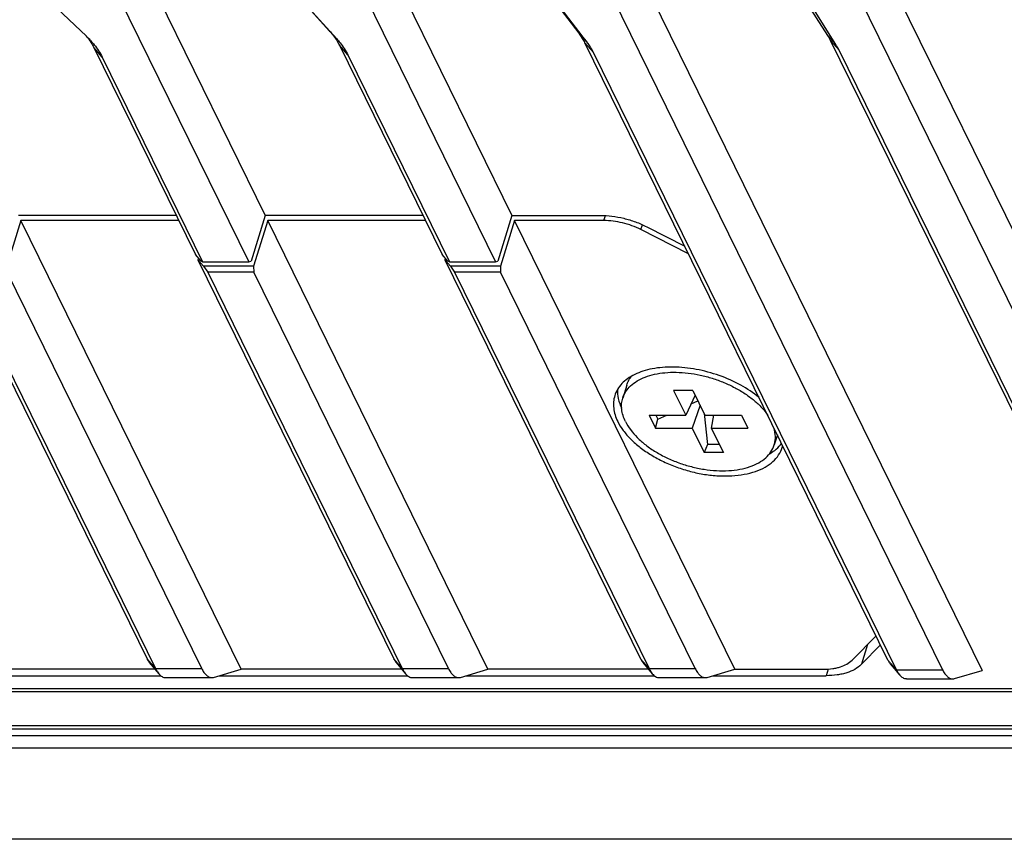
# Model space of a CAD drawing. Header units: millimetres. Extents: x 0 to 420, y 0 to 297.
# Tile 5 of 54: x 78 to 94, y 33 to 46. Entities that reach past the tile are written whole.
import ezdxf

# ---------------------------------------------------------------- set-up
doc = ezdxf.new("R2010")
doc.units = ezdxf.units.MM
doc.header["$LTSCALE"] = 23.1
doc.layers.add('00_COMPONENTS', color=7, linetype='CONTINUOUS')

msp = doc.modelspace()

# ---------------------------------------------------------------- linework, layer by layer
at = {"layer": '00_COMPONENTS', "color": 7}
for p, q in [((71.4061, 64.8588), (82.3125, 42.6339)), ((75.3482, 64.8588), (86.2546, 42.6339)), ((79.2904, 64.8588), (93.7658, 35.3611)), ((83.2325, 64.8588), (97.7079, 35.3611)), ((71.4152, 63.5636), (82.0501, 41.892)), ((75.3574, 63.5636), (85.9922, 41.892)), ((79.2995, 63.5636), (93.1344, 35.371)), ((83.2416, 63.5636), (97.0766, 35.371)), ((78.9902, 45.9409), (79.4562, 45.4946)), ((82.9037, 46.0618), (83.3426, 45.5772)), ((83.0163, 45.9386), (83.4551, 45.454)), ((87.3262, 45.5429), (86.9215, 46.0703)), ((87.4476, 45.4091), (87.043, 45.9365)), ((91.302, 45.506), (90.9412, 46.0796)), ((91.4313, 45.3609), (91.0705, 45.9344)), ((83.4551, 45.454), (83.3426, 45.5772)), ((87.3262, 45.5429), (87.4476, 45.4091)), ((91.302, 45.506), (91.4313, 45.3609)), ((79.5732, 45.3179), (81.1978, 42.0073)), ((79.709, 45.1612), (79.5732, 45.3179)), ((83.4977, 45.3537), (85.1399, 42.0073)), ((83.6335, 45.197), (83.4977, 45.3537)), ((92.2618, 35.5277), (87.4216, 45.3909)), ((87.4216, 45.3909), (87.5574, 45.2342)), ((96.2039, 35.5277), (91.3451, 45.429)), ((91.3451, 45.429), (91.4809, 45.2723)), ((79.709, 45.1612), (81.3132, 41.892)), ((83.6335, 45.197), (85.2554, 41.892)), ((92.3976, 35.371), (87.5574, 45.2342)), ((96.3397, 35.371), (91.4809, 45.2723)), ((80.8903, 42.6339), (78.3704, 42.6339)), ((82.3125, 42.6339), (82.0866, 41.9028)), ((84.8324, 42.6339), (82.3125, 42.6339)), ((86.2546, 42.6339), (86.0287, 41.9028)), ((86.2546, 42.6339), (87.6661, 42.6339)), ((87.7217, 42.551), (87.7466, 42.6315)), ((78.411, 42.551), (78.1851, 41.8199)), ((81.9292, 35.3818), (78.411, 42.551)), ((80.9309, 42.551), (78.411, 42.551)), ((82.3532, 42.551), (82.1272, 41.8199)), ((85.8713, 35.3818), (82.3532, 42.551)), ((84.8731, 42.551), (82.3532, 42.551)), ((86.2953, 42.551), (86.0694, 41.8199)), ((89.8135, 35.3818), (86.2953, 42.551)), ((87.7217, 42.551), (86.2953, 42.551)), ((88.3142, 42.4054), (88.3386, 42.4844)), ((89.0763, 42.019), (88.3142, 42.4054)), ((88.4068, 42.4519), (89.0153, 42.1433)), ((81.2883, 41.9028), (81.1978, 42.0073)), ((85.2305, 41.9028), (85.1399, 42.0073)), ((77.2963, 41.9244), (80.4252, 35.5484)), ((81.2466, 41.9509), (81.2385, 41.9244)), ((81.2385, 41.9244), (84.3673, 35.5484)), ((81.2385, 41.9244), (81.329, 41.8199)), ((81.3132, 41.892), (81.2883, 41.9028)), ((81.3132, 41.892), (82.0501, 41.892)), ((82.0501, 41.892), (82.0866, 41.9028)), ((85.1888, 41.9509), (85.1806, 41.9244)), ((85.1806, 41.9244), (88.3095, 35.5484)), ((85.1806, 41.9244), (85.2711, 41.8199)), ((85.2554, 41.892), (85.2305, 41.9028)), ((85.2554, 41.892), (85.9922, 41.892)), ((85.9922, 41.892), (86.0287, 41.9028)), ((77.4525, 41.7263), (80.561, 35.3917)), ((81.2978, 35.3917), (78.1893, 41.7263)), ((81.329, 41.8199), (81.3946, 41.7263)), ((82.1272, 41.8199), (81.329, 41.8199)), ((81.3946, 41.7263), (84.5031, 35.3917)), ((82.1314, 41.7263), (81.3946, 41.7263)), ((82.1272, 41.8199), (82.1314, 41.7263)), ((85.24, 35.3917), (82.1314, 41.7263)), ((85.2711, 41.8199), (85.3367, 41.7263)), ((86.0694, 41.8199), (85.2711, 41.8199)), ((85.3367, 41.7263), (88.4453, 35.3917)), ((86.0736, 41.7263), (85.3367, 41.7263)), ((86.0694, 41.8199), (86.0736, 41.7263)), ((89.1821, 35.3917), (86.0736, 41.7263)), ((88.0889, 39.9223), (88.0243, 39.7134)), ((88.837, 39.8367), (89.0302, 39.443)), ((89.144, 39.8367), (88.837, 39.8367)), ((89.144, 39.8367), (89.3372, 39.443)), ((89.1819, 39.7595), (89.0302, 39.443)), ((89.1156, 39.6211), (89.2249, 39.6717)), ((89.2604, 39.5995), (89.1319, 39.2358)), ((88.4468, 39.443), (88.5485, 39.2358)), ((88.4468, 39.443), (89.0302, 39.443)), ((88.5485, 39.2358), (88.5844, 39.3754)), ((88.5513, 39.443), (88.5844, 39.3754)), ((88.5844, 39.3754), (88.7305, 39.443)), ((89.3238, 39.4703), (89.3788, 38.9727)), ((89.3372, 39.443), (89.9205, 39.443)), ((89.4722, 39.443), (89.4389, 39.2358)), ((89.9205, 39.443), (90.0222, 39.2358)), ((88.5485, 39.2358), (89.1319, 39.2358)), ((89.1319, 39.2358), (89.3251, 38.8421)), ((89.4389, 39.2358), (89.6321, 38.8421)), ((89.4389, 39.2358), (90.0222, 39.2358)), ((90.495, 39.128), (90.4447, 38.9654)), ((89.3788, 38.9727), (89.3251, 38.8421)), ((89.568, 38.9727), (89.3788, 38.9727)), ((89.6321, 38.8421), (89.3251, 38.8421)), ((91.6894, 35.5275), (92.0723, 35.9138)), ((91.9351, 35.7754), (91.8377, 35.4603)), ((92.1435, 35.7688), (91.8377, 35.4603)), ((80.561, 35.3917), (80.4252, 35.5484)), ((80.4613, 35.4911), (80.6126, 35.3098)), ((80.561, 35.3917), (81.2978, 35.3917)), ((84.5031, 35.3917), (84.3673, 35.5484)), ((84.4035, 35.4911), (84.5547, 35.3098)), ((84.5031, 35.3917), (85.24, 35.3917)), ((88.4453, 35.3917), (88.3095, 35.5484)), ((88.3456, 35.4911), (88.4969, 35.3098)), ((88.4453, 35.3917), (89.1821, 35.3917)), ((92.2618, 35.5277), (92.3976, 35.371)), ((92.2979, 35.4703), (92.4492, 35.2891)), ((77.6365, 35.2782), (80.6447, 35.2782)), ((80.5525, 35.3818), (77.987, 35.3818)), ((80.7224, 35.2473), (81.4592, 35.2473)), ((81.4889, 35.2517), (81.9292, 35.3818)), ((81.5787, 35.2782), (84.5868, 35.2782)), ((84.4946, 35.3818), (81.9292, 35.3818)), ((84.6645, 35.2473), (85.4014, 35.2473)), ((85.431, 35.2517), (85.8713, 35.3818)), ((85.5208, 35.2782), (88.529, 35.2782)), ((88.4368, 35.3818), (85.8713, 35.3818)), ((88.6066, 35.2473), (89.3435, 35.2473)), ((89.3732, 35.2517), (89.8135, 35.3818)), ((89.463, 35.2782), (91.2758, 35.2782)), ((89.8135, 35.3818), (91.2398, 35.3818)), ((91.3085, 35.3842), (91.2758, 35.2782)), ((92.3976, 35.371), (93.1344, 35.371)), ((93.3255, 35.2309), (93.7658, 35.3611)), ((92.559, 35.2266), (93.2958, 35.2266)), ((134.2255, 35.0196), (72.8214, 35.0196)), ((134.0357, 35.071), (72.8772, 35.071)), ((73.0858, 34.4809), (134.4898, 34.4809)), ((73.2433, 34.3251), (134.4017, 34.3251)), ((73.2756, 34.4295), (134.434, 34.4295)), ((135.0249, 34.1179), (72.8234, 34.1179)), ((135.3888, 32.6641), (73.2182, 32.6641))]:
    msp.add_line(p, q, dxfattribs=at)
for centre, radius, start, end in [((78.4025, 44.394), 1.5237, 42.47757, 46.24838), ((90.1327, 39.0618), 0.4599, 342.82979, 346.61895)]:
    msp.add_arc(centre, radius, start, end, dxfattribs=at)
for points, knots in [([(79.4655, 45.4856), (79.47, 45.4799), (79.4877, 45.4572), (79.5044, 45.4339), (79.5163, 45.4161)], [0, 0, 0, 0, 0.2545057, 1, 1, 1, 1]), ([(83.3426, 45.5772), (83.3587, 45.5593), (83.4177, 45.4903), (83.4683, 45.4137), (83.4977, 45.3537)], [0, 0, 0, 0, 0.2648431, 1, 1, 1, 1]), ([(87.4216, 45.3909), (87.4153, 45.4038), (87.3874, 45.4568), (87.3539, 45.5068), (87.3262, 45.5429)], [0, 0, 0, 0, 0.240173, 1, 1, 1, 1]), ([(91.3451, 45.429), (91.3419, 45.4354), (91.3286, 45.4617), (91.3138, 45.4872), (91.302, 45.506)], [0, 0, 0, 0, 0.2449495, 1, 1, 1, 1]), ([(79.5163, 45.4161), (79.5217, 45.408), (79.5422, 45.3762), (79.5608, 45.3431), (79.5732, 45.3179)], [0, 0, 0, 0, 0.2566006, 1, 1, 1, 1]), ([(79.5263, 45.4229), (79.5453, 45.4021), (79.6148, 45.3213), (79.6745, 45.2315), (79.709, 45.1612)], [0, 0, 0, 0, 0.2650994, 1, 1, 1, 1]), ([(83.4551, 45.454), (83.4737, 45.4335), (83.5415, 45.3541), (83.5997, 45.266), (83.6335, 45.197)], [0, 0, 0, 0, 0.2648431, 1, 1, 1, 1]), ([(87.5574, 45.2342), (87.5501, 45.2491), (87.5181, 45.3101), (87.4795, 45.3676), (87.4476, 45.4091)], [0, 0, 0, 0, 0.240173, 1, 1, 1, 1]), ([(91.4809, 45.2723), (91.4772, 45.2797), (91.4619, 45.3099), (91.4449, 45.3392), (91.4313, 45.3609)], [0, 0, 0, 0, 0.2449495, 1, 1, 1, 1]), ([(87.6661, 42.6339), (87.7281, 42.6339), (87.8547, 42.6254), (88.0435, 42.5899), (88.2297, 42.5329), (88.3492, 42.481), (88.4068, 42.4519)], [0, 0, 0, 0, 0.2417923, 0.4932996, 0.7482237, 1, 1, 1, 1]), ([(88.3142, 42.4054), (88.2682, 42.4287), (88.1726, 42.4702), (88.0236, 42.5158), (87.8725, 42.5442), (87.7713, 42.551), (87.7217, 42.551)], [0, 0, 0, 0, 0.2517783, 0.5067004, 0.7582058, 1, 1, 1, 1]), ([(90.2032, 39.7234), (90.1122, 39.7981), (89.9077, 39.9329), (89.5678, 40.0835), (89.2041, 40.1815), (88.8968, 40.2141), (88.6617, 40.2067), (88.4992, 40.1852), (88.3502, 40.148), (88.2174, 40.0957), (88.103, 40.0291), (88.0094, 39.949), (87.9387, 39.8568), (87.9078, 39.7878), (87.8969, 39.7527)], [0, 0, 0, 0, 0.1364778, 0.2818911, 0.4292286, 0.5711843, 0.6381347, 0.701463, 0.7607105, 0.815656, 0.8663836, 0.9133545, 0.9574594, 1, 1, 1, 1]), ([(88.0243, 39.7134), (88.0356, 39.7499), (88.0695, 39.8219), (88.1494, 39.9155), (88.2558, 39.9937), (88.3858, 40.0552), (88.536, 40.0988), (88.703, 40.1238), (88.8828, 40.1296), (89.0712, 40.1162), (89.2635, 40.0839), (89.4551, 40.0334), (89.6414, 39.966), (89.8177, 39.8833), (89.9798, 39.7874), (90.1239, 39.6806), (90.2463, 39.5653), (90.3144, 39.4811), (90.3434, 39.4383)], [0, 0, 0, 0, 0.0427895, 0.0876361, 0.1361541, 0.1893098, 0.2474426, 0.3103798, 0.3775608, 0.4481416, 0.5210802, 0.5952096, 0.6693024, 0.7421334, 0.8125409, 0.8794926, 0.9421581, 1, 1, 1, 1]), ([(88.0889, 39.9223), (88.0968, 39.9477), (88.1178, 39.9979), (88.1478, 40.0432), (88.1648, 40.0645)], [0, 0, 0, 0, 0.4940325, 1, 1, 1, 1]), ([(87.9417, 39.8533), (87.9386, 39.804), (87.948, 39.6995), (87.9839, 39.6014), (88.0074, 39.5528)], [0, 0, 0, 0, 0.4781036, 1, 1, 1, 1]), ([(87.8969, 39.7527), (87.8872, 39.721), (87.8743, 39.6543), (87.8766, 39.5503), (87.8999, 39.4434), (87.9281, 39.374), (87.945, 39.3394)], [0, 0, 0, 0, 0.2336956, 0.4744732, 0.7284112, 1, 1, 1, 1]), ([(88.0679, 39.3394), (88.0525, 39.3707), (88.027, 39.4335), (88.0059, 39.5302), (88.0038, 39.6243), (88.0155, 39.6847), (88.0243, 39.7134)], [0, 0, 0, 0, 0.2715674, 0.5255368, 0.7663002, 1, 1, 1, 1]), ([(87.945, 39.3394), (87.9697, 39.2891), (88.0324, 39.1888), (88.1543, 39.05), (88.305, 38.9191), (88.4804, 38.7997), (88.6761, 38.6947), (88.8868, 38.607), (89.1067, 38.5389), (89.3301, 38.4923), (89.5509, 38.4684), (89.7633, 38.4679), (89.9617, 38.4907), (90.1408, 38.5364), (90.2961, 38.6041), (90.4235, 38.6925), (90.5189, 38.8), (90.559, 38.8836), (90.5721, 38.926)], [0, 0, 0, 0, 0.0543547, 0.1139707, 0.1785556, 0.2473927, 0.3194671, 0.3935628, 0.4683486, 0.5424552, 0.6145506, 0.6834179, 0.7480399, 0.8076979, 0.8620936, 0.9114949, 0.9568835, 1, 1, 1, 1]), ([(88.0679, 39.3394), (88.0902, 39.2939), (88.1469, 39.2031), (88.2572, 39.0776), (88.3935, 38.9592), (88.5523, 38.8511), (88.7293, 38.7561), (88.9199, 38.6767), (89.1189, 38.6152), (89.321, 38.573), (89.5208, 38.5514), (89.713, 38.5509), (89.8924, 38.5715), (90.0545, 38.6129), (90.195, 38.6741), (90.3102, 38.7541), (90.3966, 38.8513), (90.4329, 38.927), (90.4447, 38.9654)], [0, 0, 0, 0, 0.0543551, 0.1139705, 0.1785559, 0.2473929, 0.3194673, 0.393563, 0.4683488, 0.5424554, 0.6145509, 0.6834182, 0.7480401, 0.8076981, 0.8620937, 0.911495, 0.9568836, 1, 1, 1, 1]), ([(90.4447, 38.9654), (90.4513, 38.9868), (90.4611, 39.031), (90.4667, 39.124), (90.4544, 39.1947), (90.4405, 39.2405)], [0, 0, 0, 0, 0.2405105, 0.4851301, 1, 1, 1, 1]), ([(90.3682, 38.8233), (90.4069, 38.8455), (90.4781, 38.8946), (90.5379, 38.9574), (90.5626, 38.9906)], [0, 0, 0, 0, 0.5189333, 1, 1, 1, 1]), ([(80.4252, 35.5484), (80.4279, 35.5429), (80.4383, 35.5228), (80.4508, 35.5037), (80.4613, 35.4911)], [0, 0, 0, 0, 0.2716557, 1, 1, 1, 1]), ([(80.561, 35.3917), (80.5649, 35.3839), (80.5798, 35.3552), (80.5975, 35.3279), (80.6126, 35.3098)], [0, 0, 0, 0, 0.2716557, 1, 1, 1, 1]), ([(81.2978, 35.3917), (81.3084, 35.3703), (81.3302, 35.3319), (81.3696, 35.2849), (81.4068, 35.2589), (81.437, 35.2489), (81.4519, 35.2473), (81.4592, 35.2473)], [0, 0, 0, 0, 0.315623, 0.5814698, 0.803713, 0.9036796, 1, 1, 1, 1]), ([(84.3673, 35.5484), (84.37, 35.5429), (84.3805, 35.5228), (84.3929, 35.5037), (84.4035, 35.4911)], [0, 0, 0, 0, 0.2716557, 1, 1, 1, 1]), ([(84.5031, 35.3917), (84.507, 35.3839), (84.5219, 35.3552), (84.5397, 35.3279), (84.5547, 35.3098)], [0, 0, 0, 0, 0.2716557, 1, 1, 1, 1]), ([(85.24, 35.3917), (85.2505, 35.3703), (85.2724, 35.3319), (85.3117, 35.2849), (85.3489, 35.2589), (85.3792, 35.2489), (85.3941, 35.2473), (85.4014, 35.2473)], [0, 0, 0, 0, 0.315623, 0.5814698, 0.803713, 0.9036796, 1, 1, 1, 1]), ([(88.3095, 35.5484), (88.3122, 35.5429), (88.3226, 35.5228), (88.335, 35.5037), (88.3456, 35.4911)], [0, 0, 0, 0, 0.2716557, 1, 1, 1, 1]), ([(88.4453, 35.3917), (88.4491, 35.3839), (88.464, 35.3552), (88.4818, 35.3279), (88.4969, 35.3098)], [0, 0, 0, 0, 0.2716557, 1, 1, 1, 1]), ([(89.1821, 35.3917), (89.1926, 35.3703), (89.2145, 35.3319), (89.2538, 35.2849), (89.291, 35.2589), (89.3213, 35.2489), (89.3362, 35.2473), (89.3435, 35.2473)], [0, 0, 0, 0, 0.315623, 0.5814698, 0.803713, 0.9036796, 1, 1, 1, 1]), ([(91.2398, 35.3818), (91.2863, 35.3818), (91.3547, 35.3861), (91.4424, 35.4021), (91.5524, 35.4319), (91.6389, 35.4765), (91.6894, 35.5275)], [0, 0, 0, 0, 0.2891121, 0.4247731, 0.5538389, 1, 1, 1, 1]), ([(91.8377, 35.4603), (91.7746, 35.3966), (91.6665, 35.3408), (91.529, 35.3036), (91.4194, 35.2836), (91.3339, 35.2782), (91.2758, 35.2782)], [0, 0, 0, 0, 0.4461609, 0.5752259, 0.7108903, 1, 1, 1, 1]), ([(92.2979, 35.4703), (92.2946, 35.4743), (92.2808, 35.4922), (92.2695, 35.512), (92.2618, 35.5277)], [0, 0, 0, 0, 0.2287246, 1, 1, 1, 1]), ([(80.6126, 35.3098), (80.6207, 35.3001), (80.6371, 35.2828), (80.6646, 35.2626), (80.6931, 35.2501), (80.7128, 35.2473), (80.7224, 35.2473)], [0, 0, 0, 0, 0.2898666, 0.5477181, 0.7807462, 1, 1, 1, 1]), ([(81.4592, 35.2473), (81.4617, 35.2473), (81.4717, 35.2477), (81.4817, 35.2495), (81.4889, 35.2517)], [0, 0, 0, 0, 0.247591, 1, 1, 1, 1]), ([(84.5547, 35.3098), (84.5628, 35.3001), (84.5793, 35.2828), (84.6067, 35.2626), (84.6353, 35.2501), (84.655, 35.2473), (84.6645, 35.2473)], [0, 0, 0, 0, 0.2898666, 0.5477181, 0.7807462, 1, 1, 1, 1]), ([(85.4014, 35.2473), (85.4038, 35.2473), (85.4139, 35.2477), (85.4238, 35.2495), (85.431, 35.2517)], [0, 0, 0, 0, 0.247591, 1, 1, 1, 1]), ([(88.4969, 35.3098), (88.5049, 35.3001), (88.5214, 35.2828), (88.5489, 35.2626), (88.5774, 35.2501), (88.5971, 35.2473), (88.6066, 35.2473)], [0, 0, 0, 0, 0.2898666, 0.5477181, 0.7807462, 1, 1, 1, 1]), ([(89.3435, 35.2473), (89.346, 35.2473), (89.356, 35.2477), (89.366, 35.2495), (89.3732, 35.2517)], [0, 0, 0, 0, 0.247591, 1, 1, 1, 1]), ([(92.4492, 35.2891), (92.4445, 35.2948), (92.4247, 35.3204), (92.4086, 35.3486), (92.3976, 35.371)], [0, 0, 0, 0, 0.2287292, 1, 1, 1, 1]), ([(92.559, 35.2266), (92.5494, 35.2266), (92.5297, 35.2294), (92.5012, 35.2419), (92.4737, 35.2621), (92.4573, 35.2794), (92.4492, 35.2891)], [0, 0, 0, 0, 0.2192397, 0.4522748, 0.7101216, 1, 1, 1, 1]), ([(93.1344, 35.371), (93.145, 35.3496), (93.1668, 35.3111), (93.2061, 35.2642), (93.2434, 35.2382), (93.2736, 35.2282), (93.2885, 35.2266), (93.2958, 35.2266)], [0, 0, 0, 0, 0.3156181, 0.5814761, 0.8037166, 0.9036892, 1, 1, 1, 1]), ([(93.2958, 35.2266), (93.2983, 35.2266), (93.3083, 35.2269), (93.3183, 35.2288), (93.3255, 35.2309)], [0, 0, 0, 0, 0.2475277, 1, 1, 1, 1])]:
    msp.add_open_spline(points, degree=3, knots=knots, dxfattribs=at)

doc.saveas('drawing.dxf')
